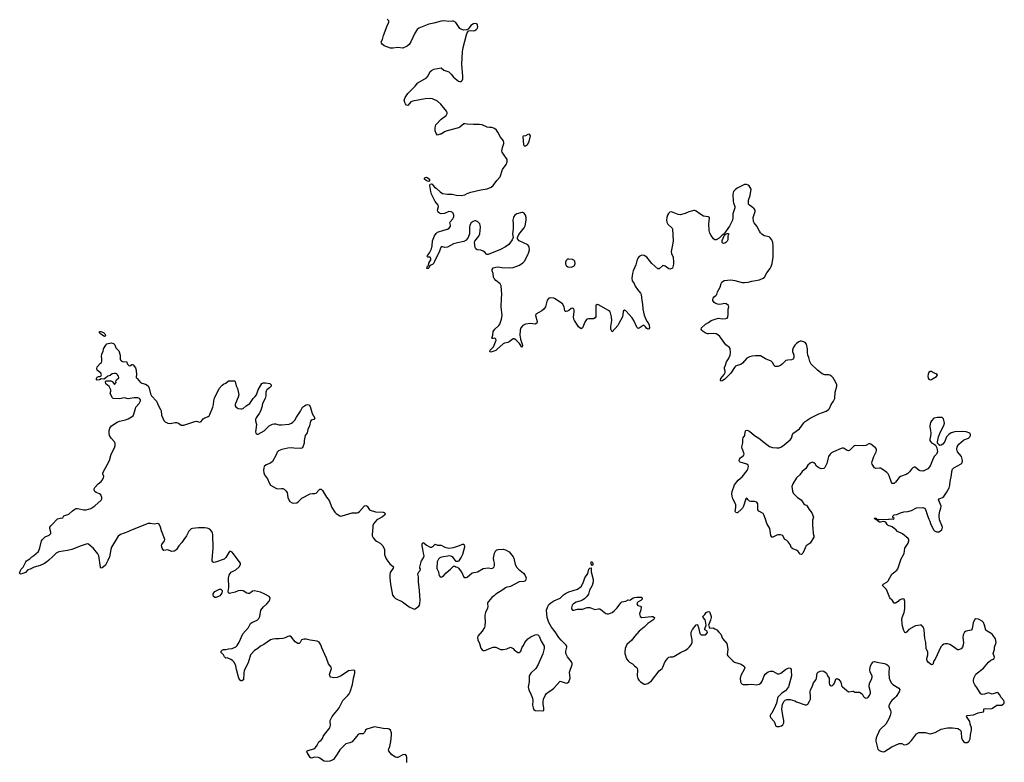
# Model space of a CAD drawing. Header units: inches. Extents: x 2133841 to 2292144, y 758099 to 915581.
# Tile 31 of 80: x 2195398 to 2211308, y 796073 to 808068. Entities that reach past the tile are written whole.
import ezdxf

# ---------------------------------------------------------------- set-up
doc = ezdxf.new("R2010")
doc.units = ezdxf.units.IN
doc.header["$MEASUREMENT"] = 0
for name, color, linetype in [('C1799', 7, 'Continuous'), ('C1890', 7, 'Continuous'), ('C2709', 7, 'Continuous'), ('C2719', 7, 'Continuous'), ('C2800', 7, 'Continuous'), ('C2810', 7, 'Continuous')]:
    doc.layers.add(name, color=color, linetype=linetype)

msp = doc.modelspace()

# ---------------------------------------------------------------- linework, layer by layer
at = {"layer": 'C1799', "color": 6, "elevation": 300}
msp.add_lwpolyline([(2200000, 798061), (2199990, 798062), (2199950, 798052), (2199930, 798010), (2199913, 797990), (2199890, 797990), (2199850, 798018), (2199790, 798093), (2199770, 798108), (2199750, 798110), (2199730, 798105), (2199690, 798084), (2199650, 798073), (2199590, 798067), (2199530, 798069), (2199490, 798063), (2199450, 798050), (2199346, 797974), (2199290, 797950), (2199247, 797913), (2199190, 797878), (2199129, 797810), (2199090, 797677), (2199027, 797553), (2199018, 797510), (2199013, 797407), (2198990, 797389), (2198970, 797391), (2198959, 797399), (2198938, 797430), (2198902, 797570), (2198892, 797632), (2198864, 797690), (2198839, 797719), (2198810, 797735), (2198750, 797758), (2198730, 797755), (2198710, 797778), (2198694, 797810), (2198649, 797850), (2198652, 797870), (2198670, 797885), (2198690, 797895), (2198730, 797892), (2198774, 797906), (2198830, 797913), (2198890, 797939), (2198910, 797957), (2198947, 798013), (2199006, 798150), (2199093, 798250), (2199126, 798314), (2199147, 798330), (2199234, 798370), (2199263, 798397), (2199278, 798430), (2199297, 798530), (2199338, 798582), (2199390, 798630), (2199427, 798673), (2199441, 798699), (2199444, 798730), (2199429, 798750), (2199358, 798790), (2199290, 798818), (2199190, 798844), (2199162, 798838), (2199129, 798811), (2199110, 798801), (2199090, 798800), (2199070, 798806), (2199010, 798841), (2198970, 798850), (2198930, 798843), (2198878, 798822), (2198790, 798800), (2198773, 798810), (2198769, 798830), (2198776, 798896), (2198775, 799050), (2198785, 799095), (2198799, 799121), (2198818, 799142), (2198890, 799183), (2198944, 799230), (2198967, 799270), (2198964, 799290), (2198850, 799446), (2198830, 799466), (2198810, 799478), (2198790, 799475), (2198778, 799462), (2198730, 799378), (2198704, 799356), (2198564, 799304), (2198530, 799302), (2198519, 799310), (2198510, 799329), (2198507, 799350), (2198525, 799530), (2198517, 799750), (2198514, 799774), (2198503, 799803), (2198470, 799837), (2198430, 799857), (2198390, 799860), (2198290, 799861), (2198190, 799850), (2198170, 799843), (2198130, 799808), (2198092, 799728), (2198048, 799672), (2198018, 799622), (2197968, 799570), (2197930, 799510), (2197921, 799499), (2197895, 799485), (2197850, 799480), (2197790, 799502), (2197730, 799492), (2197720, 799500), (2197700, 799530), (2197690, 799570), (2197694, 799590), (2197736, 799650), (2197742, 799670), (2197740, 799690), (2197690, 799814), (2197673, 799873), (2197650, 799917), (2197630, 799931), (2197570, 799921), (2197510, 799932), (2197477, 799930), (2197190, 799816), (2197146, 799794), (2197030, 799752), (2196990, 799726), (2196884, 799550), (2196871, 799510), (2196848, 799390), (2196825, 799330), (2196783, 799257), (2196752, 799228), (2196730, 799216), (2196710, 799211), (2196702, 799222), (2196676, 799410), (2196662, 799442), (2196590, 799527), (2196510, 799594), (2196490, 799600), (2196390, 799568), (2196242, 799510), (2196170, 799492), (2196030, 799470), (2195990, 799448), (2195926, 799394), (2195870, 799335), (2195830, 799304), (2195790, 799280), (2195730, 799250), (2195630, 799223), (2195570, 799192), (2195530, 799179), (2195490, 799141), (2195450, 799120), (2195410, 799113), (2195398, 799130), (2195410, 799171), (2195421, 799190), (2195454, 799226), (2195496, 799310), (2195510, 799327), (2195561, 799359), (2195594, 799390), (2195627, 799413), (2195700, 799480), (2195724, 799536), (2195750, 799650), (2195766, 799674), (2195810, 799712), (2195876, 799744), (2195901, 799770), (2195902, 799790), (2195884, 799850), (2195885, 799870), (2195899, 799890), (2195936, 799924), (2195992, 799988), (2196006, 800000)], dxfattribs=at)
msp.add_lwpolyline([(2198550, 798735), (2198530, 798750), (2198523, 798770), (2198526, 798794), (2198533, 798810), (2198550, 798830), (2198629, 798870), (2198650, 798870), (2198668, 798850), (2198668, 798830), (2198662, 798810), (2198650, 798785), (2198630, 798763), (2198610, 798750), (2198570, 798735)], close=True, dxfattribs=at)
at = {"layer": 'C1890', "color": 6, "elevation": 300}
msp.add_lwpolyline([(2196770, 802949), (2196710, 802990), (2196690, 803010), (2196689, 803031), (2196710, 803033), (2196750, 803015), (2196775, 802995), (2196787, 802970), (2196782, 802958)], close=True, dxfattribs=at)
for points in [[(2196006, 800000), (2196010, 800003), (2196050, 800017), (2196098, 800022), (2196109, 800051), (2196190, 800082), (2196250, 800132), (2196290, 800162), (2196310, 800170), (2196330, 800173), (2196433, 800153), (2196470, 800151), (2196510, 800159), (2196550, 800173), (2196610, 800213), (2196713, 800307), (2196725, 800330), (2196726, 800350), (2196711, 800391), (2196689, 800408), (2196633, 800430), (2196610, 800447), (2196600, 800470), (2196600, 800490), (2196612, 800510), (2196668, 800572), (2196716, 800610), (2196732, 800630), (2196753, 800670), (2196756, 800690), (2196742, 800730), (2196744, 800750), (2196850, 800948), (2196878, 801050), (2196929, 801150), (2196941, 801190), (2196941, 801230), (2196931, 801251), (2196875, 801310), (2196851, 801350), (2196843, 801390), (2196846, 801430), (2196855, 801470), (2196883, 801510), (2196975, 801565), (2197010, 801581), (2197110, 801607), (2197150, 801622), (2197230, 801670), (2197244, 801696), (2197267, 801790), (2197276, 801810), (2197330, 801869), (2197350, 801910), (2197348, 801930), (2197336, 801950), (2197310, 801962), (2197250, 801961), (2197150, 801946), (2197090, 801961), (2197010, 801945), (2196910, 801947), (2196898, 801958), (2196863, 802030), (2196869, 802070), (2196869, 802090), (2196863, 802110), (2196843, 802143), (2196790, 802184), (2196783, 802217), (2196790, 802232), (2196870, 802232), (2196890, 802225), (2196922, 802190), (2196930, 802174), (2196955, 802205), (2196954, 802230), (2196964, 802250), (2196999, 802281), (2197002, 802290), (2196997, 802310), (2196975, 802335), (2196969, 802349), (2196950, 802355), (2196930, 802355), (2196895, 802345), (2196859, 802321), (2196822, 802310), (2196783, 802277), (2196758, 802262), (2196715, 802265), (2196690, 802250), (2196650, 802246), (2196642, 802250), (2196639, 802270), (2196649, 802291), (2196670, 802306), (2196694, 802306), (2196710, 802312), (2196722, 802330), (2196710, 802358), (2196650, 802408), (2196644, 802430), (2196650, 802458), (2196702, 802518), (2196718, 802530), (2196728, 802550), (2196728, 802590), (2196721, 802630), (2196728, 802670), (2196746, 802710), (2196754, 802750), (2196788, 802810), (2196809, 802831), (2196874, 802846), (2196915, 802835), (2196936, 802816), (2196951, 802770), (2196999, 802719), (2197020, 802650), (2197021, 802581), (2197036, 802556), (2197070, 802542), (2197124, 802544), (2197142, 802502), (2197170, 802474), (2197190, 802482), (2197210, 802498), (2197217, 802497), (2197230, 802492), (2197270, 802445), (2197277, 802430), (2197286, 802350), (2197283, 802290), (2197295, 802270), (2197350, 802210), (2197370, 802198), (2197430, 802183), (2197473, 802153), (2197490, 802115), (2197510, 802025), (2197530, 801990), (2197610, 801904), (2197641, 801830), (2197675, 801770), (2197683, 801750), (2197690, 801682), (2197709, 801629), (2197730, 801594), (2197750, 801572), (2197790, 801549), (2197830, 801546), (2197910, 801563), (2197930, 801562), (2197962, 801550), (2198010, 801519), (2198030, 801516), (2198050, 801518), (2198230, 801578), (2198250, 801581), (2198310, 801569), (2198330, 801576), (2198361, 801619), (2198378, 801630), (2198443, 801657), (2198458, 801670), (2198470, 801690), (2198517, 801810), (2198528, 801850), (2198534, 801910), (2198545, 801955), (2198620, 802110), (2198670, 802166), (2198690, 802180), (2198730, 802197), (2198770, 802233), (2198790, 802236), (2198870, 802235), (2198882, 802222), (2198894, 802154), (2198916, 802110), (2198940, 802010), (2198930, 801970), (2198886, 801870), (2198880, 801850), (2198881, 801830), (2198890, 801816), (2198910, 801800), (2198931, 801790), (2198970, 801781), (2198990, 801781), (2199012, 801788), (2199058, 801830), (2199117, 801870), (2199170, 801949), (2199201, 801979), (2199225, 802010), (2199252, 802090), (2199310, 802190), (2199330, 802202), (2199370, 802204), (2199441, 802190), (2199464, 802170), (2199463, 802150), (2199437, 802123), (2199393, 802090), (2199380, 802070), (2199374, 802050), (2199378, 801990), (2199367, 801950), (2199321, 801870), (2199311, 801810), (2199290, 801747), (2199270, 801708), (2199222, 801638), (2199211, 801610), (2199211, 801590), (2199226, 801530), (2199213, 801450), (2199210, 801410), (2199215, 801390), (2199230, 801373), (2199250, 801375), (2199350, 801429), (2199430, 801506), (2199485, 801535), (2199510, 801541), (2199530, 801540), (2199590, 801525), (2199630, 801522), (2199750, 801537), (2199790, 801550), (2199814, 801566), (2199842, 801598), (2199870, 801647), (2199937, 801743), (2199966, 801810), (2200000, 801830)], [(2200000, 801300), (2199993, 801270), (2199993, 801230), (2199968, 801152), (2199955, 801145), (2199937, 801143), (2199830, 801144), (2199790, 801151), (2199730, 801147), (2199634, 801126), (2199579, 801101), (2199560, 801080), (2199543, 801037), (2199485, 800930), (2199450, 800902), (2199380, 800880), (2199347, 800850), (2199341, 800830), (2199339, 800790), (2199344, 800750), (2199355, 800715), (2199403, 800650), (2199430, 800587), (2199453, 800550), (2199550, 800494), (2199570, 800490), (2199630, 800497), (2199650, 800494), (2199670, 800484), (2199699, 800459), (2199718, 800430), (2199729, 800350), (2199741, 800321), (2199766, 800286), (2199803, 800263), (2199830, 800259), (2199875, 800265), (2199899, 800281), (2199959, 800341), (2200000, 800363)]]:
    msp.add_lwpolyline(points, dxfattribs=at)
at = {"layer": 'C2709', "color": 6, "elevation": 300}
for points in [[(2201189, 800000), (2201170, 799990), (2201118, 799922), (2201107, 799893), (2201103, 799870), (2201094, 799754), (2201096, 799730), (2201110, 799699), (2201141, 799661), (2201164, 799644), (2201224, 799610), (2201264, 799570), (2201295, 799510), (2201291, 799430), (2201312, 799370), (2201330, 799341), (2201381, 799281), (2201439, 799230), (2201435, 799210), (2201384, 799136), (2201378, 799098), (2201378, 799050), (2201389, 798950), (2201422, 798770), (2201443, 798743), (2201470, 798720), (2201583, 798663), (2201690, 798583), (2201770, 798545), (2201790, 798550), (2201846, 798594), (2201857, 798610), (2201865, 798635), (2201870, 798690), (2201861, 798850), (2201844, 798990), (2201840, 799070), (2201832, 799110), (2201837, 799130), (2201850, 799150), (2201872, 799170), (2201873, 799190), (2201866, 799206), (2201865, 799225), (2201884, 799310), (2201890, 799328), (2201924, 799376), (2201934, 799406), (2201923, 799450), (2201915, 799515), (2201903, 799570), (2201903, 799597), (2201910, 799621), (2201930, 799616), (2201970, 799580), (2202030, 799550), (2202050, 799550), (2202083, 799570), (2202110, 799594), (2202150, 799580), (2202210, 799582), (2202268, 799548), (2202310, 799535), (2202330, 799534), (2202410, 799543), (2202507, 799573), (2202556, 799596), (2202570, 799598), (2202583, 799583), (2202587, 799550), (2202551, 799429), (2202533, 799387), (2202490, 799324), (2202470, 799314), (2202450, 799314), (2202400, 799380), (2202377, 799397), (2202350, 799406), (2202214, 799386), (2202187, 799373), (2202166, 799354), (2202144, 799310), (2202137, 799210), (2202143, 799190), (2202163, 799150), (2202169, 799110), (2202176, 799090), (2202190, 799071), (2202210, 799065), (2202230, 799074), (2202250, 799092), (2202287, 799133), (2202357, 799190), (2202410, 799243), (2202430, 799241), (2202445, 799230), (2202470, 799223), (2202490, 799211), (2202541, 799141), (2202570, 799073), (2202590, 799056), (2202610, 799056), (2202630, 799064), (2202710, 799134), (2202794, 799150), (2202890, 799204), (2202970, 799215), (2203030, 799204), (2203050, 799213), (2203065, 799230), (2203073, 799250), (2203071, 799290), (2203057, 799330), (2203052, 799372), (2203070, 799450), (2203090, 799493), (2203110, 799506), (2203130, 799510), (2203210, 799516), (2203250, 799506), (2203310, 799470), (2203370, 799393), (2203383, 799370), (2203407, 799267), (2203430, 799217), (2203457, 799190), (2203538, 799130), (2203563, 799103), (2203580, 799050), (2203573, 799010), (2203561, 798999), (2203546, 798994), (2203470, 798985), (2203330, 798911), (2203310, 798905), (2203270, 798902), (2203250, 798893), (2203203, 798857), (2203093, 798790), (2203070, 798765), (2203030, 798732), (2202973, 798670), (2202960, 798650), (2202958, 798630), (2202962, 798590), (2202960, 798560), (2202925, 798490), (2202915, 798450), (2202914, 798410), (2202922, 798350), (2202914, 798270), (2202908, 798250), (2202872, 798190), (2202802, 798110), (2202795, 798090), (2202799, 798050), (2202826, 797990), (2202850, 797915), (2202870, 797890), (2202890, 797881), (2202910, 797878), (2202930, 797882), (2202990, 797913), (2203050, 797930), (2203090, 797930), (2203170, 797897), (2203210, 797892), (2203270, 797903), (2203330, 797930), (2203370, 797911), (2203390, 797890), (2203448, 797848), (2203470, 797845), (2203498, 797870), (2203518, 797930), (2203540, 797960), (2203563, 798010), (2203610, 798068), (2203659, 798101), (2203730, 798133), (2203750, 798136), (2203770, 798131), (2203792, 798112), (2203827, 798027), (2203874, 797950), (2203875, 797910), (2203853, 797827), (2203808, 797730), (2203778, 797650), (2203738, 797590), (2203655, 797510), (2203630, 797470), (2203628, 797372), (2203615, 797290), (2203623, 797243), (2203665, 797165), (2203683, 797110), (2203689, 797070), (2203685, 796995), (2203694, 796950), (2203706, 796926), (2203730, 796910), (2203850, 796906), (2203865, 796915), (2203870, 796950), (2203857, 797010), (2203855, 797050), (2203864, 797090), (2203889, 797151), (2203910, 797182), (2203935, 797205), (2203997, 797243), (2204029, 797270), (2204130, 797381), (2204230, 797351), (2204250, 797356), (2204269, 797371), (2204291, 797430), (2204284, 797530), (2204323, 797650), (2204323, 797670), (2204315, 797695), (2204250, 797774), (2204223, 797830), (2204224, 797870), (2204240, 797930), (2204237, 797950), (2204224, 797970), (2204146, 798046), (2204110, 798090), (2204050, 798182), (2203990, 798255), (2203950, 798330), (2203924, 798410), (2203914, 798470), (2203913, 798530), (2203930, 798590), (2203950, 798622), (2203983, 798650), (2204030, 798680), (2204130, 798722), (2204184, 798776), (2204219, 798801), (2204274, 798826), (2204410, 798868), (2204470, 798910), (2204501, 798970), (2204530, 799050), (2204576, 799124), (2204596, 799190), (2204610, 799211), (2204630, 799212), (2204635, 799150), (2204666, 799026), (2204666, 798990), (2204646, 798930), (2204607, 798853), (2204589, 798790), (2204563, 798750), (2204530, 798719), (2204490, 798690), (2204450, 798674), (2204390, 798661), (2204346, 798634), (2204328, 798610), (2204314, 798570), (2204315, 798550), (2204329, 798529), (2204350, 798529), (2204410, 798544), (2204490, 798544), (2204570, 798572), (2204610, 798574), (2204690, 798542), (2204750, 798553), (2204770, 798552), (2204790, 798543), (2204870, 798476), (2204890, 798469), (2204910, 798469), (2204970, 798493), (2205003, 798517), (2205051, 798569), (2205110, 798647), (2205130, 798664), (2205190, 798675), (2205230, 798695), (2205250, 798694), (2205270, 798699), (2205310, 798729), (2205330, 798737), (2205370, 798742), (2205438, 798738), (2205457, 798730), (2205456, 798710), (2205434, 798686), (2205390, 798667), (2205377, 798650), (2205371, 798630), (2205386, 798606), (2205430, 798596), (2205439, 798579), (2205433, 798533), (2205415, 798470), (2205422, 798430), (2205450, 798409), (2205609, 798429), (2205630, 798425), (2205654, 798410), (2205648, 798390), (2205628, 798370), (2205550, 798313), (2205490, 798255), (2205410, 798190), (2205330, 798104), (2205290, 798045), (2205210, 797974), (2205190, 797936), (2205184, 797910), (2205176, 797850), (2205177, 797830), (2205206, 797746), (2205230, 797710), (2205250, 797692), (2205301, 797661), (2205330, 797633), (2205356, 797616), (2205375, 797595), (2205382, 797562), (2205374, 797470), (2205385, 797425), (2205400, 797400), (2205430, 797370), (2205470, 797343), (2205490, 797335), (2205510, 797332), (2205550, 797343), (2205606, 797390), (2205729, 797550), (2205779, 797590), (2205791, 797609), (2205825, 797690), (2205870, 797754), (2205890, 797770), (2205910, 797778), (2205950, 797775), (2205970, 797779), (2206075, 797845), (2206157, 797883), (2206195, 797910), (2206222, 797938), (2206246, 797970), (2206262, 798010), (2206264, 798050), (2206246, 798130), (2206247, 798173), (2206270, 798219), (2206330, 798291), (2206350, 798296), (2206352, 798292), (2206368, 798248), (2206390, 798151), (2206410, 798130), (2206470, 798130), (2206498, 798150), (2206510, 798170), (2206509, 798189), (2206467, 798210), (2206467, 798230), (2206490, 798290), (2206480, 798350), (2206474, 798374), (2206443, 798410), (2206438, 798430), (2206470, 798461), (2206489, 798490), (2206510, 798505), (2206530, 798511), (2206543, 798503), (2206550, 798492), (2206570, 798430), (2206570, 798410), (2206560, 798370), (2206528, 798290), (2206545, 798245), (2206550, 798241), (2206603, 798243), (2206633, 798230), (2206662, 798210), (2206693, 798173), (2206730, 798144), (2206757, 798070), (2206823, 797990), (2206838, 797898), (2206830, 797810), (2206841, 797790), (2206923, 797710), (2206950, 797691), (2207056, 797656), (2207093, 797633), (2207114, 797610), (2207107, 797570), (2207055, 797485), (2207040, 797430), (2207046, 797370), (2207056, 797350), (2207070, 797336), (2207090, 797327), (2207170, 797328), (2207230, 797335), (2207310, 797326), (2207346, 797334), (2207372, 797350), (2207396, 797384), (2207430, 797471), (2207444, 797496), (2207490, 797533), (2207530, 797546), (2207570, 797544), (2207643, 797503), (2207670, 797499), (2207697, 797510), (2207770, 797570), (2207790, 797582), (2207830, 797596), (2207850, 797595), (2207856, 797590), (2207866, 797570), (2207863, 797550), (2207870, 797470), (2207819, 797290), (2207770, 797229), (2207711, 797190), (2207650, 797124), (2207642, 797110), (2207626, 797030), (2207612, 796988), (2207552, 796868), (2207534, 796850), (2207524, 796830), (2207524, 796810), (2207535, 796790), (2207591, 796730), (2207607, 796690), (2207610, 796662), (2207630, 796651), (2207670, 796651), (2207710, 796662), (2207730, 796677), (2207746, 796710), (2207748, 796750), (2207730, 796830), (2207714, 796930), (2207725, 797010), (2207750, 797058), (2207766, 797074), (2207794, 797086), (2207850, 797086), (2207924, 797064), (2207951, 797050), (2208090, 797003), (2208110, 797001), (2208133, 797010), (2208162, 797058), (2208174, 797090), (2208178, 797130), (2208170, 797210), (2208179, 797241), (2208206, 797294), (2208225, 797355), (2208266, 797410), (2208276, 797430), (2208286, 797510), (2208302, 797530), (2208330, 797545), (2208369, 797549), (2208390, 797544), (2208413, 797530), (2208433, 797510), (2208450, 797470), (2208476, 797430), (2208478, 797350), (2208482, 797330), (2208495, 797315), (2208509, 797309), (2208518, 797310), (2208530, 797313), (2208549, 797330), (2208562, 797350), (2208587, 797413), (2208610, 797425), (2208632, 797410), (2208667, 797367), (2208673, 797353), (2208680, 797310), (2208691, 797290), (2208790, 797213), (2208862, 797222), (2208870, 797221), (2208890, 797205), (2208950, 797208), (2208970, 797204), (2209010, 797179), (2209035, 797135), (2209050, 797119), (2209070, 797110), (2209090, 797114), (2209110, 797124), (2209128, 797150), (2209145, 797190), (2209145, 797210), (2209127, 797290), (2209131, 797349), (2209162, 797410), (2209174, 797450), (2209172, 797470), (2209139, 797530), (2209134, 797574), (2209148, 797630), (2209168, 797670), (2209190, 797694), (2209210, 797701), (2209250, 797690), (2209370, 797670), (2209412, 797652), (2209439, 797630), (2209450, 797610), (2209443, 797510), (2209449, 797430), (2209462, 797390), (2209487, 797350), (2209509, 797329), (2209605, 797270), (2209619, 797250), (2209607, 797210), (2209563, 797137), (2209534, 797106), (2209488, 797070), (2209472, 797050), (2209444, 796990), (2209444, 796970), (2209471, 796910), (2209474, 796890), (2209473, 796870), (2209463, 796830), (2209443, 796777), (2209393, 796690), (2209306, 796610), (2209290, 796590), (2209240, 796470), (2209232, 796430), (2209234, 796414), (2209266, 796286), (2209285, 796265), (2209330, 796247), (2209350, 796242), (2209370, 796248), (2209490, 796325), (2209610, 796375), (2209650, 796376), (2209690, 796357), (2209730, 796361), (2209750, 796371), (2209773, 796387), (2209810, 796427), (2209890, 796534), (2209926, 796554), (2210000, 796556)], [(2208215, 800000), (2208210, 799986), (2208208, 799892), (2208215, 799855), (2208219, 799770), (2208230, 799730), (2208230, 799710), (2208171, 799610), (2208109, 799571), (2208093, 799547), (2208081, 799510), (2208050, 799449), (2208030, 799429), (2208010, 799436), (2207978, 799478), (2207950, 799501), (2207890, 799522), (2207870, 799536), (2207847, 799590), (2207816, 799636), (2207795, 799655), (2207755, 799675), (2207730, 799736), (2207690, 799748), (2207650, 799747), (2207630, 799742), (2207570, 799710), (2207550, 799710), (2207536, 799736), (2207520, 799850), (2207472, 799932), (2207449, 800000)], [(2210000, 798253), (2209997, 798257), (2209970, 798289), (2209950, 798289), (2209875, 798275), (2209850, 798267), (2209765, 798215), (2209730, 798174), (2209710, 798164), (2209702, 798170), (2209683, 798203), (2209664, 798270), (2209653, 798373), (2209656, 798410), (2209688, 798490), (2209701, 798550), (2209698, 798670), (2209690, 798708), (2209670, 798715), (2209650, 798709), (2209610, 798689), (2209591, 798670), (2209550, 798642), (2209530, 798642), (2209490, 798702), (2209470, 798715), (2209461, 798730), (2209402, 798862), (2209339, 798930), (2209348, 798950), (2209410, 798981), (2209430, 799006), (2209491, 799110), (2209570, 799178), (2209585, 799195), (2209642, 799358), (2209690, 799447), (2209698, 799530), (2209756, 799610), (2209767, 799650), (2209766, 799670), (2209753, 799690), (2209665, 799765), (2209582, 799802), (2209550, 799839), (2209526, 799850), (2209496, 799876), (2209430, 799895), (2209413, 799913), (2209399, 799939), (2209378, 799958), (2209350, 799961), (2209310, 799952), (2209290, 799954), (2209264, 799970), (2209259, 799979), (2209235, 799990), (2209236, 799996), (2209230, 799995), (2209222, 800000)], [(2209248, 800000), (2209257, 799997), (2209290, 799994), (2209437, 800000)], [(2201654, 796070), (2201656, 796150), (2201650, 796175), (2201630, 796196), (2201590, 796192), (2201510, 796152), (2201490, 796149), (2201470, 796155), (2201413, 796193), (2201365, 796250), (2201357, 796270), (2201361, 796290), (2201379, 796330), (2201398, 796410), (2201408, 796510), (2201404, 796550), (2201390, 796589), (2201370, 796607), (2201354, 796614), (2201270, 796621), (2201130, 796643), (2201005, 796610), (2200986, 796594), (2200968, 796552), (2200950, 796532), (2200890, 796530), (2200870, 796519), (2200840, 796490), (2200770, 796404), (2200734, 796386), (2200670, 796371), (2200650, 796357), (2200570, 796274), (2200530, 796203), (2200470, 796120), (2200450, 796106), (2200411, 796090), (2200370, 796085), (2200319, 796090), (2200290, 796105), (2200250, 796140), (2200229, 796149), (2200170, 796156), (2200110, 796142), (2200091, 796151), (2200041, 796230), (2200038, 796250), (2200056, 796264), (2200150, 796288), (2200177, 796310), (2200207, 796350), (2200230, 796401), (2200271, 796430), (2200290, 796456), (2200303, 796490), (2200321, 796519), (2200408, 796630), (2200422, 796670), (2200415, 796730), (2200417, 796750), (2200450, 796810), (2200490, 796867), (2200530, 796910), (2200558, 796950), (2200618, 797070), (2200696, 797144), (2200722, 797178), (2200740, 797210), (2200774, 797330), (2200791, 797430), (2200815, 797510), (2200816, 797550), (2200810, 797556), (2200790, 797561), (2200710, 797550), (2200592, 797468), (2200530, 797442), (2200470, 797437), (2200427, 797450), (2200408, 797470), (2200402, 797490), (2200431, 797570), (2200436, 797590), (2200432, 797610), (2200390, 797665), (2200355, 797755), (2200279, 797919), (2200265, 797970), (2200235, 798015), (2200206, 798030), (2200090, 798044), (2200030, 798060), (2200000, 798061)]]:
    msp.add_lwpolyline(points, dxfattribs=at)
msp.add_lwpolyline([(2204650, 799249), (2204630, 799278), (2204627, 799290), (2204630, 799311), (2204651, 799311), (2204661, 799290), (2204659, 799270)], close=True, dxfattribs=at)
at = {"layer": 'C2719', "color": 6, "elevation": 300}
for points in [[(2210089, 800000), (2210102, 799970), (2210114, 799930), (2210163, 799830), (2210181, 799810), (2210213, 799793), (2210250, 799793), (2210279, 799810), (2210297, 799830), (2210307, 799870), (2210263, 799990), (2210261, 800000)], [(2210000, 796556), (2210030, 796556), (2210110, 796534), (2210190, 796555), (2210290, 796608), (2210390, 796627), (2210470, 796630), (2210557, 796617), (2210585, 796605), (2210603, 796583), (2210613, 796553), (2210618, 796470), (2210633, 796430), (2210650, 796406), (2210670, 796395), (2210710, 796395), (2210733, 796407), (2210757, 796450), (2210764, 796516), (2210778, 796590), (2210779, 796630), (2210756, 796690), (2210749, 796729), (2210699, 796810), (2210708, 796830), (2210810, 796838), (2210886, 796870), (2210970, 796886), (2210978, 796902), (2210978, 796930), (2210984, 796936), (2211010, 796939), (2211090, 796934), (2211115, 796945), (2211186, 796994), (2211270, 796998), (2211308, 797030), (2211308, 797050), (2211298, 797070), (2211257, 797117), (2211230, 797168), (2211210, 797195), (2211190, 797199), (2211130, 797176), (2211110, 797173), (2211050, 797193), (2210990, 797173), (2210950, 797169), (2210930, 797181), (2210907, 797210), (2210863, 797283), (2210830, 797325), (2210817, 797357), (2210811, 797390), (2210816, 797430), (2210830, 797466), (2210850, 797495), (2210970, 797595), (2211050, 797691), (2211090, 797721), (2211130, 797736), (2211144, 797750), (2211149, 797770), (2211129, 797830), (2211147, 797893), (2211150, 797930), (2211175, 798010), (2211167, 798067), (2211130, 798123), (2211110, 798143), (2211095, 798155), (2211030, 798190), (2211008, 798208), (2210988, 798290), (2210970, 798329), (2210951, 798351), (2210890, 798385), (2210850, 798389), (2210830, 798378), (2210806, 798330), (2210790, 798229), (2210770, 798209), (2210690, 798189), (2210666, 798174), (2210643, 798130), (2210637, 798090), (2210646, 798010), (2210645, 797970), (2210633, 797930), (2210610, 797906), (2210570, 797889), (2210550, 797889), (2210469, 797950), (2210430, 797973), (2210390, 797987), (2210350, 797986), (2210330, 797980), (2210310, 797967), (2210284, 797936), (2210190, 797741), (2210170, 797714), (2210151, 797650), (2210130, 797647), (2210083, 797683), (2210062, 797710), (2210056, 797730), (2210056, 797750), (2210070, 797810), (2210071, 797850), (2210047, 797910), (2210042, 798010), (2210025, 798070), (2210014, 798214), (2210010, 798235), (2210000, 798253)]]:
    msp.add_lwpolyline(points, dxfattribs=at)
at = {"layer": 'C2800', "color": 6, "elevation": 300}
for points in [[(2207449, 800000), (2207425, 800070), (2207410, 800090), (2207344, 800130), (2207328, 800148), (2207327, 800247), (2207310, 800275), (2207270, 800285), (2207210, 800285), (2207190, 800289), (2207169, 800310), (2207150, 800338), (2207130, 800329), (2207095, 800210), (2207080, 800180), (2207061, 800159), (2206996, 800104), (2206990, 800100), (2206968, 800110), (2206961, 800130), (2206971, 800190), (2206968, 800230), (2206963, 800250), (2206924, 800330), (2206910, 800374), (2206904, 800410), (2206910, 800447), (2206950, 800552), (2207006, 800630), (2207070, 800686), (2207153, 800787), (2207165, 800810), (2207172, 800850), (2207169, 800870), (2207150, 800890), (2207042, 800922), (2207030, 800930), (2207026, 800950), (2207030, 800970), (2207043, 800990), (2207095, 801030), (2207102, 801050), (2207100, 801070), (2207070, 801139), (2207065, 801170), (2207085, 801235), (2207084, 801290), (2207090, 801311), (2207117, 801350), (2207122, 801410), (2207130, 801430), (2207150, 801435), (2207190, 801419), (2207269, 801349), (2207359, 801299), (2207401, 801261), (2207490, 801190), (2207515, 801175), (2207560, 801160), (2207631, 801151), (2207670, 801154), (2207710, 801170), (2207750, 801198), (2207850, 801281), (2207870, 801310), (2207883, 801370), (2207890, 801383), (2207999, 801461), (2208070, 801556), (2208090, 801575), (2208170, 801630), (2208310, 801703), (2208430, 801745), (2208467, 801770), (2208486, 801790), (2208511, 801850), (2208550, 801906), (2208570, 801950), (2208574, 802050), (2208601, 802150), (2208601, 802170), (2208587, 802207), (2208542, 802282), (2208523, 802303), (2208487, 802327), (2208470, 802332), (2208410, 802330), (2208367, 802347), (2208290, 802406), (2208186, 802506), (2208165, 802545), (2208148, 802610), (2208131, 802651), (2208126, 802690), (2208130, 802750), (2208110, 802824), (2208091, 802851), (2208070, 802866), (2208030, 802877), (2208010, 802874), (2207990, 802865), (2207950, 802836), (2207922, 802810), (2207895, 802770), (2207888, 802732), (2207888, 802710), (2207907, 802650), (2207908, 802630), (2207905, 802610), (2207894, 802586), (2207870, 802571), (2207810, 802570), (2207778, 802562), (2207719, 802501), (2207690, 802482), (2207650, 802467), (2207630, 802465), (2207608, 802468), (2207590, 802480), (2207560, 802530), (2207541, 802550), (2207451, 802591), (2207370, 802637), (2207290, 802640), (2207230, 802633), (2207190, 802621), (2207150, 802599), (2207079, 802521), (2207050, 802498), (2206990, 802484), (2206967, 802473), (2206948, 802452), (2206890, 802357), (2206870, 802334), (2206790, 802262), (2206750, 802232), (2206729, 802229), (2206723, 802243), (2206726, 802270), (2206781, 802339), (2206797, 802370), (2206796, 802390), (2206786, 802430), (2206787, 802450), (2206805, 802490), (2206820, 802540), (2206850, 802591), (2206877, 802650), (2206883, 802690), (2206876, 802756), (2206860, 802780), (2206830, 802797), (2206810, 802815), (2206730, 802927), (2206710, 802951), (2206677, 802977), (2206650, 802991), (2206610, 802999), (2206530, 802992), (2206510, 802995), (2206474, 803010), (2206444, 803030), (2206422, 803050), (2206409, 803070), (2206415, 803090), (2206479, 803150), (2206530, 803178), (2206570, 803208), (2206650, 803237), (2206690, 803244), (2206750, 803238), (2206810, 803239), (2206830, 803245), (2206838, 803262), (2206847, 803310), (2206847, 803390), (2206858, 803430), (2206850, 803450), (2206816, 803476), (2206790, 803485), (2206710, 803468), (2206675, 803475), (2206638, 803490), (2206621, 803501), (2206601, 803530), (2206599, 803550), (2206606, 803570), (2206625, 803595), (2206649, 803611), (2206664, 803630), (2206672, 803670), (2206715, 803745), (2206732, 803808), (2206744, 803830), (2206784, 803856), (2206890, 803865), (2206955, 803855), (2207070, 803824), (2207110, 803820), (2207170, 803829), (2207230, 803845), (2207350, 803866), (2207414, 803890), (2207434, 803910), (2207470, 803980), (2207524, 804050), (2207540, 804080), (2207557, 804130), (2207573, 804230), (2207575, 804410), (2207566, 804470), (2207550, 804510), (2207525, 804545), (2207510, 804558), (2207430, 804579), (2207390, 804603), (2207370, 804623), (2207350, 804650), (2207311, 804731), (2207267, 804787), (2207256, 804810), (2207251, 804870), (2207282, 804970), (2207280, 804990), (2207268, 805010), (2207230, 805044), (2207189, 805070), (2207177, 805090), (2207175, 805150), (2207203, 805230), (2207218, 805330), (2207183, 805383), (2207170, 805395), (2207145, 805405), (2207110, 805404), (2207090, 805397), (2206990, 805349), (2206958, 805322), (2206933, 805290), (2206921, 805250), (2206927, 805130), (2206930, 805110), (2206955, 805050), (2206956, 805030), (2206923, 804930), (2206921, 804870), (2206914, 804830), (2206865, 804735), (2206778, 804602), (2206750, 804589), (2206722, 804558), (2206699, 804541), (2206650, 804514), (2206630, 804512), (2206610, 804527), (2206570, 804583), (2206550, 804619), (2206541, 804661), (2206533, 804770), (2206543, 804863), (2206537, 804877), (2206525, 804885), (2206450, 804896), (2206390, 804930), (2206330, 804974), (2206310, 804983), (2206290, 804986), (2206210, 804965), (2206150, 804935), (2206070, 804914), (2206039, 804919), (2205930, 804964), (2205901, 804959), (2205882, 804938), (2205866, 804910), (2205854, 804870), (2205850, 804830), (2205856, 804796), (2205870, 804767), (2205940, 804700), (2205948, 804688), (2205957, 804490), (2205949, 804430), (2205926, 804326), (2205932, 804290), (2205959, 804230), (2205965, 804155), (2205963, 804117), (2205946, 804054), (2205910, 804040), (2205890, 804044), (2205830, 804086), (2205810, 804094), (2205790, 804095), (2205730, 804042), (2205710, 804043), (2205614, 804130), (2205530, 804232), (2205490, 804257), (2205450, 804263), (2205410, 804245), (2205384, 804216), (2205368, 804170), (2205354, 804110), (2205310, 804010), (2205299, 803970), (2205290, 803890), (2205294, 803850), (2205328, 803808), (2205343, 803763), (2205379, 803710), (2205431, 803650), (2205439, 803630), (2205449, 803530), (2205463, 803470), (2205467, 803390), (2205490, 803293), (2205525, 803205), (2205553, 803173), (2205572, 803132), (2205576, 803090), (2205566, 803074), (2205550, 803069), (2205530, 803079), (2205510, 803109), (2205490, 803127), (2205470, 803130), (2205410, 803085), (2205390, 803081), (2205384, 803084), (2205370, 803099), (2205320, 803210), (2205294, 803254), (2205190, 803364), (2205170, 803375), (2205156, 803364), (2205151, 803349), (2205137, 803270), (2205081, 803159), (2205062, 803130), (2204970, 803028), (2204950, 803070), (2204951, 803110), (2204967, 803210), (2204961, 803270), (2204946, 803330), (2204932, 803352), (2204910, 803370), (2204750, 803464), (2204730, 803466), (2204709, 803450), (2204706, 803410), (2204710, 803290), (2204706, 803270), (2204695, 803250), (2204670, 803237), (2204650, 803235), (2204590, 803238), (2204570, 803232), (2204557, 803223), (2204534, 803190), (2204490, 803093), (2204470, 803073), (2204430, 803108), (2204410, 803132), (2204363, 803210), (2204355, 803230), (2204347, 803270), (2204358, 803350), (2204357, 803377), (2204350, 803397), (2204330, 803407), (2204310, 803400), (2204274, 803370), (2204250, 803358), (2204230, 803352), (2204215, 803355), (2204205, 803365), (2204194, 803430), (2204170, 803480), (2204050, 803561), (2204030, 803570), (2203983, 803577), (2203950, 803569), (2203923, 803537), (2203895, 803430), (2203870, 803390), (2203836, 803364), (2203739, 803310), (2203734, 803290), (2203760, 803190), (2203754, 803166), (2203729, 803151), (2203650, 803159), (2203570, 803148), (2203530, 803128), (2203496, 803090), (2203485, 803050), (2203482, 802970), (2203491, 802910), (2203523, 802810), (2203517, 802783), (2203510, 802778), (2203475, 802835), (2203417, 802897), (2203390, 802913), (2203370, 802911), (2203310, 802863), (2203287, 802853), (2203230, 802843), (2203209, 802831), (2203110, 802738), (2203090, 802725), (2203030, 802701), (2203010, 802698), (2203002, 802702), (2202993, 802710), (2203001, 802730), (2203054, 802786), (2203095, 802890), (2203090, 802915), (2203070, 802923), (2203050, 802917), (2203039, 802919), (2203026, 802926), (2203041, 802970), (2203051, 803030), (2203075, 803070), (2203141, 803130), (2203156, 803150), (2203185, 803230), (2203192, 803290), (2203177, 803430), (2203183, 803570), (2203191, 803631), (2203177, 803770), (2203170, 803789), (2203160, 803800), (2203090, 803855), (2203066, 803886), (2203055, 803910), (2203048, 803968), (2203035, 804010), (2203034, 804030), (2203050, 804059), (2203090, 804072), (2203130, 804075), (2203190, 804066), (2203310, 804058), (2203370, 804065), (2203430, 804084), (2203476, 804104), (2203530, 804138), (2203554, 804166), (2203610, 804267), (2203625, 804310), (2203634, 804350), (2203633, 804393), (2203627, 804410), (2203610, 804431), (2203470, 804497), (2203444, 804530), (2203443, 804550), (2203461, 804599), (2203550, 804706), (2203564, 804736), (2203582, 804830), (2203581, 804870), (2203572, 804912), (2203550, 804944), (2203530, 804952), (2203510, 804952), (2203430, 804930), (2203399, 804910), (2203383, 804890), (2203375, 804870), (2203369, 804830), (2203374, 804770), (2203373, 804687), (2203363, 804610), (2203371, 804550), (2203355, 804510), (2203301, 804439), (2203250, 804397), (2203170, 804353), (2202970, 804273), (2202950, 804273), (2202939, 804279), (2202914, 804314), (2202889, 804330), (2202850, 804344), (2202792, 804352), (2202768, 804368), (2202760, 804390), (2202745, 804470), (2202750, 804490), (2202798, 804542), (2202816, 804570), (2202831, 804610), (2202845, 804715), (2202839, 804750), (2202831, 804770), (2202803, 804803), (2202770, 804818), (2202750, 804818), (2202725, 804810), (2202694, 804786), (2202672, 804750), (2202665, 804710), (2202669, 804610), (2202646, 804550), (2202615, 804505), (2202577, 804483), (2202470, 804465), (2202410, 804446), (2202310, 804392), (2202270, 804387), (2202230, 804398), (2202210, 804398), (2202190, 804359), (2202177, 804310), (2202104, 804176), (2202090, 804135), (2202070, 804113), (2202023, 804097), (2202014, 804066), (2201997, 804050), (2201987, 804047), (2201975, 804050), (2201980, 804070), (2201990, 804088), (2202002, 804098), (2202010, 804133), (2202040, 804190), (2202043, 804210), (2202032, 804230), (2201992, 804232), (2201979, 804250), (2201995, 804265), (2202018, 804302), (2202051, 804369), (2202064, 804416), (2202070, 804494), (2202103, 804577), (2202126, 804614), (2202150, 804635), (2202250, 804670), (2202310, 804683), (2202338, 804702), (2202358, 804730), (2202360, 804750), (2202350, 804790), (2202355, 804805), (2202396, 804850), (2202407, 804870), (2202411, 804890), (2202411, 804911), (2202401, 804941), (2202390, 804956), (2202370, 804966), (2202330, 804971), (2202261, 804939), (2202210, 804930), (2202180, 804940), (2202160, 804960), (2202153, 804970), (2202150, 804990), (2202164, 805050), (2202160, 805070), (2202112, 805132), (2202054, 805250), (2202042, 805290), (2202024, 805390), (2202030, 805411), (2202050, 805416), (2202061, 805410), (2202082, 805390), (2202101, 805361), (2202130, 805344), (2202190, 805289), (2202230, 805260), (2202310, 805249), (2202389, 805249), (2202450, 805234), (2202530, 805229), (2202590, 805240), (2202630, 805260), (2202690, 805283), (2202850, 805322), (2202950, 805337), (2203018, 805362), (2203050, 805389), (2203110, 805470), (2203162, 805530), (2203199, 805650), (2203258, 805730), (2203274, 805770), (2203277, 805790), (2203273, 805810), (2203214, 805894), (2203194, 805930), (2203190, 805950), (2203198, 806002), (2203222, 806070), (2203223, 806090), (2203216, 806110), (2203170, 806170), (2203125, 806250), (2203101, 806281), (2203070, 806310), (2203030, 806325), (2202990, 806326), (2202950, 806333), (2202870, 806370), (2202830, 806377), (2202730, 806375), (2202630, 806380), (2202590, 806388), (2202575, 806385), (2202510, 806330), (2202490, 806320), (2202307, 806273), (2202263, 806257), (2202210, 806219), (2202190, 806217), (2202150, 806202), (2202130, 806229), (2202112, 806270), (2202110, 806314), (2202115, 806350), (2202122, 806370), (2202210, 806462), (2202290, 806519), (2202304, 806550), (2202304, 806570), (2202294, 806590), (2202204, 806704), (2202149, 806749), (2202070, 806788), (2202030, 806796), (2201952, 806788), (2201749, 806751), (2201721, 806739), (2201670, 806684), (2201650, 806685), (2201630, 806709), (2201619, 806730), (2201610, 806770), (2201628, 806810), (2201670, 806876), (2201788, 806992), (2201831, 807049), (2201972, 807128), (2201998, 807162), (2202029, 807231), (2202051, 807249), (2202090, 807266), (2202210, 807288), (2202254, 807254), (2202330, 807227), (2202370, 807190), (2202410, 807138), (2202490, 807077), (2202510, 807070), (2202530, 807070), (2202550, 807085), (2202559, 807110), (2202559, 807150), (2202540, 807350), (2202551, 807550), (2202562, 807618), (2202616, 807824), (2202630, 807858), (2202653, 807887), (2202685, 807895), (2202730, 807890), (2202750, 807895), (2202775, 807910), (2202794, 807930), (2202801, 807950), (2202798, 807978), (2202790, 807994), (2202770, 808005), (2202730, 808001), (2202690, 807972), (2202644, 807916), (2202617, 807903), (2202570, 807898), (2202530, 807912), (2202510, 807928), (2202443, 808023), (2202410, 808042), (2202390, 808046), (2202330, 808037), (2202250, 808048), (2202210, 808046), (2202090, 808011), (2202010, 807998), (2201849, 807931), (2201820, 807910), (2201784, 807850), (2201721, 807710), (2201690, 807665), (2201662, 807638), (2201590, 807610), (2201510, 807621), (2201430, 807607), (2201390, 807609), (2201287, 807647), (2201256, 807670), (2201243, 807690), (2201240, 807710), (2201260, 807750), (2201275, 807810), (2201334, 807966), (2201363, 808030), (2201361, 808050), (2201336, 808076)], [(2200000, 801830), (2200030, 801848), (2200050, 801853), (2200070, 801847), (2200090, 801819), (2200124, 801704), (2200167, 801630), (2200149, 801611), (2200110, 801597), (2200096, 801584), (2200080, 801510), (2200054, 801450), (2200045, 801395), (2200011, 801349), (2200000, 801300)], [(2210000, 800779), (2209990, 800777), (2209950, 800779), (2209930, 800785), (2209870, 800839), (2209850, 800841), (2209830, 800829), (2209810, 800809), (2209778, 800762), (2209750, 800735), (2209720, 800720), (2209628, 800690), (2209607, 800673), (2209550, 800595), (2209530, 800578), (2209516, 800576), (2209498, 800578), (2209485, 800590), (2209450, 800698), (2209431, 800730), (2209410, 800751), (2209350, 800797), (2209310, 800821), (2209290, 800825), (2209230, 800818), (2209208, 800830), (2209174, 800890), (2209169, 800910), (2209171, 800930), (2209200, 801010), (2209240, 801090), (2209244, 801110), (2209242, 801130), (2209229, 801150), (2209150, 801213), (2209130, 801221), (2209070, 801190), (2209038, 801182), (2208910, 801190), (2208890, 801186), (2208870, 801174), (2208810, 801116), (2208790, 801104), (2208770, 801107), (2208723, 801143), (2208710, 801148), (2208690, 801148), (2208670, 801143), (2208550, 801090), (2208516, 801070), (2208493, 801050), (2208468, 801012), (2208454, 800970), (2208443, 800897), (2208408, 800832), (2208390, 800818), (2208350, 800814), (2208310, 800828), (2208276, 800856), (2208250, 800893), (2208230, 800912), (2208210, 800918), (2208195, 800915), (2208170, 800903), (2208136, 800870), (2208101, 800819), (2208043, 800770), (2208002, 800718), (2207950, 800668), (2207890, 800570), (2207875, 800530), (2207883, 800450), (2207898, 800418), (2207967, 800350), (2208024, 800310), (2208070, 800246), (2208090, 800230), (2208110, 800224), (2208125, 800210), (2208154, 800154), (2208200, 800100), (2208226, 800030), (2208215, 800000)], [(2200000, 800363), (2200050, 800390), (2200090, 800407), (2200130, 800413), (2200170, 800414), (2200190, 800421), (2200230, 800470), (2200250, 800485), (2200270, 800482), (2200290, 800462), (2200356, 800356), (2200401, 800301), (2200440, 800190), (2200490, 800112), (2200510, 800092), (2200570, 800055), (2200590, 800049), (2200610, 800051), (2200770, 800102), (2200850, 800102), (2200870, 800108), (2200890, 800123), (2200970, 800213), (2200990, 800220), (2201012, 800210), (2201050, 800151), (2201063, 800143), (2201150, 800117), (2201270, 800112), (2201290, 800108), (2201306, 800090), (2201298, 800070), (2201261, 800039), (2201189, 800000)], [(2209437, 800000), (2209450, 800000), (2209490, 800007), (2209518, 800002), (2209526, 800010), (2209508, 800028), (2209509, 800050), (2209530, 800071), (2209570, 800076), (2209630, 800103), (2209682, 800118), (2209750, 800123), (2209810, 800138), (2209890, 800182), (2209990, 800187), (2210000, 800183)], [(2209222, 800000), (2209205, 800010), (2209210, 800015), (2209230, 800014), (2209241, 800010), (2209242, 800002), (2209248, 800000)]]:
    msp.add_lwpolyline(points, dxfattribs=at)
for points in [[(2203630, 806219), (2203610, 806214), (2203570, 806192), (2203536, 806184), (2203527, 806173), (2203541, 806050), (2203550, 806031), (2203570, 806028), (2203605, 806050), (2203630, 806101), (2203650, 806190), (2203642, 806210)], [(2202010, 805455), (2201990, 805458), (2201964, 805470), (2201942, 805490), (2201938, 805510), (2201950, 805519), (2201970, 805522), (2202001, 805510), (2202018, 805490), (2202021, 805470)], [(2206770, 804453), (2206759, 804459), (2206747, 804470), (2206750, 804502), (2206782, 804578), (2206810, 804602), (2206830, 804612), (2206850, 804614), (2206851, 804590), (2206843, 804570), (2206840, 804510), (2206830, 804490), (2206810, 804469), (2206790, 804456)], [(2204270, 804201), (2204250, 804198), (2204230, 804180), (2204219, 804150), (2204217, 804130), (2204224, 804104), (2204233, 804090), (2204257, 804077), (2204310, 804069), (2204350, 804084), (2204363, 804097), (2204374, 804130), (2204366, 804166), (2204350, 804185), (2204332, 804192)]]:
    msp.add_lwpolyline(points, close=True, dxfattribs=at)
at = {"layer": 'C2810', "color": 6, "elevation": 300}
msp.add_lwpolyline([(2210130, 802383), (2210110, 802383), (2210090, 802369), (2210077, 802343), (2210072, 802310), (2210078, 802278), (2210090, 802260), (2210110, 802253), (2210130, 802255), (2210150, 802265), (2210210, 802306), (2210228, 802330), (2210209, 802349), (2210190, 802352), (2210150, 802376)], close=True, dxfattribs=at)
for points in [[(2210261, 800000), (2210255, 800030), (2210255, 800070), (2210267, 800130), (2210285, 800175), (2210287, 800210), (2210278, 800238), (2210242, 800310), (2210258, 800330), (2210310, 800348), (2210330, 800368), (2210376, 800430), (2210415, 800505), (2210427, 800550), (2210434, 800610), (2210455, 800710), (2210458, 800770), (2210470, 800805), (2210493, 800827), (2210610, 800895), (2210629, 800911), (2210632, 800950), (2210615, 801010), (2210549, 801090), (2210542, 801130), (2210544, 801170), (2210573, 801210), (2210650, 801275), (2210672, 801288), (2210729, 801310), (2210749, 801330), (2210764, 801350), (2210764, 801370), (2210750, 801389), (2210690, 801409), (2210630, 801415), (2210510, 801408), (2210450, 801392), (2210414, 801370), (2210376, 801330), (2210348, 801252), (2210316, 801210), (2210290, 801194), (2210268, 801190), (2210245, 801205), (2210237, 801217), (2210229, 801229), (2210229, 801250), (2210247, 801330), (2210278, 801410), (2210330, 801511), (2210340, 801550), (2210338, 801578), (2210323, 801623), (2210303, 801643), (2210230, 801644), (2210170, 801630), (2210130, 801588), (2210118, 801562), (2210103, 801510), (2210102, 801490), (2210116, 801430), (2210120, 801390), (2210117, 801343), (2210102, 801290), (2210103, 801270), (2210113, 801253), (2210130, 801235), (2210173, 801213), (2210195, 801195), (2210219, 801150), (2210227, 801090), (2210211, 801050), (2210176, 801010), (2210146, 800954), (2210113, 800870), (2210097, 800843), (2210070, 800813), (2210050, 800800), (2210010, 800781), (2210000, 800779)], [(2210000, 800183), (2210016, 800176), (2210034, 800154), (2210070, 800045), (2210089, 800000)]]:
    msp.add_lwpolyline(points, dxfattribs=at)

doc.saveas('drawing.dxf')
